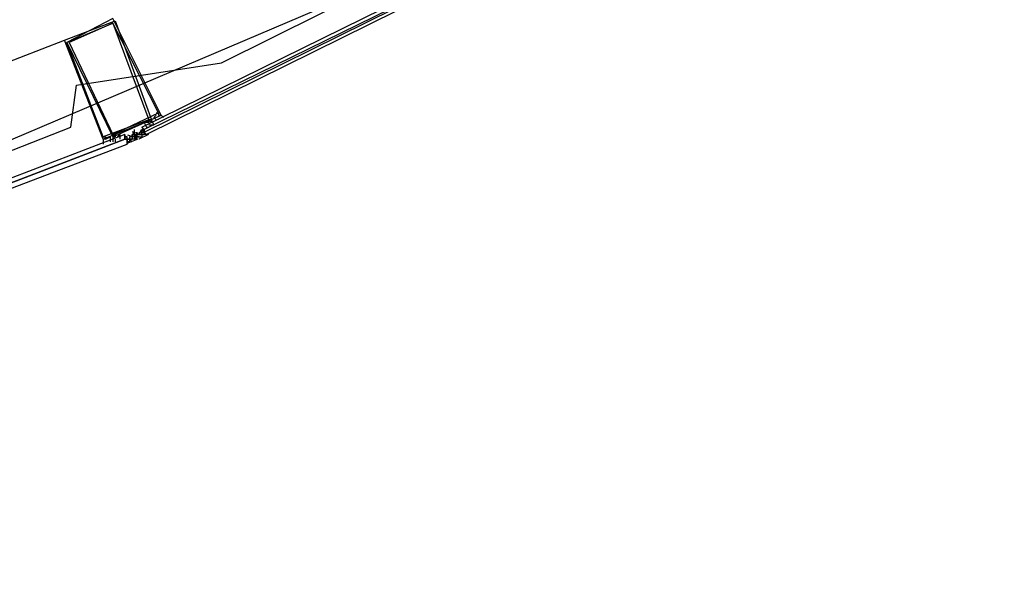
# Model space of a CAD drawing. Header units: feet. Extents: x -79 to 198, y -22 to 181.
# Tile 61 of 203: x 98.73 to 104.16, y 20.69 to 23.76. Entities that reach past the tile are written whole.
import ezdxf

# ---------------------------------------------------------------- set-up
doc = ezdxf.new("R2010")
doc.units = ezdxf.units.FT
doc.layers.add('A-AREA-UNIDAD', color=30, linetype='CONTINUOUS')
doc.layers.add('A-LINEA', color=7, linetype='CONTINUOUS')

msp = doc.modelspace()

# ---------------------------------------------------------------- linework, layer by layer
at = {"layer": 'A-AREA-UNIDAD'}
msp.add_lwpolyline([(76.608, 16.8889), (84.928, 18.4889), (91.072, 20.1956), (91.52, 20.5156), (92.288, 20.6044), (95.2, 21.6889), (95.328, 21.92), (95.84, 21.92), (99.008, 23.1644), (99.04, 23.3956), (99.84, 23.52), (102.592, 24.8889), (102.688, 25.1556), (103.168, 25.1556), (106.24, 26.72), (106.272, 27.0044), (106.88, 27.0756), (109.6, 28.7289)], dxfattribs=at)
at = {"layer": 'A-LINEA'}
for p, q in [((93.693, 20.9769), (103.4585, 25.128)), ((95.52, 22.3111), (98.9733, 23.6444)), ((99.4533, 23.2044), (99.4533, 23.2044)), ((99.4933, 23.2311), (99.4933, 23.2311)), ((99.4933, 23.2311), (99.4933, 23.2311)), ((99.4933, 23.2044), (99.4933, 23.2044)), ((99.4, 23.1644), (99.4, 23.1644)), ((99.4, 23.1644), (99.4, 23.1644)), ((99.4, 23.1644), (99.4, 23.1644)), ((99.4, 23.1644), (99.4, 23.1644)), ((99.4, 23.1511), (99.4, 23.1511)), ((99.4, 23.1511), (99.4, 23.1511)), ((99.4, 23.1511), (99.4, 23.1511)), ((99.4133, 23.1511), (99.4, 23.1511)), ((99.4, 23.1511), (99.4, 23.1511)), ((99.4, 23.1378), (99.4, 23.1511)), ((99.4, 23.1511), (99.4, 23.1511)), ((99.4, 23.1511), (99.4, 23.1511)), ((99.4, 23.1511), (99.4, 23.1511)), ((99.4133, 23.1511), (99.4133, 23.1511)), ((99.4133, 23.1511), (99.4133, 23.1511)), ((99.4133, 23.1511), (99.4133, 23.1511)), ((99.2667, 23.0978), (99.2667, 23.0978)), ((99.3067, 23.1244), (99.3067, 23.1244)), ((99.3067, 23.1244), (99.3067, 23.1244)), ((99.3067, 23.1244), (99.3067, 23.1244)), ((99.3067, 23.1244), (99.3067, 23.1244)), ((99.3067, 23.1111), (99.32, 23.1111)), ((99.3067, 23.1111), (99.3067, 23.1111)), ((99.3067, 23.1111), (99.3067, 23.1111)), ((99.3067, 23.1111), (99.3067, 23.1111)), ((99.3067, 23.1111), (99.3067, 23.1111)), ((99.3067, 23.1111), (99.3067, 23.1111)), ((99.3067, 23.1111), (99.3067, 23.1111)), ((99.32, 23.1111), (99.3067, 23.1111)), ((99.3067, 23.1111), (99.3067, 23.1111)), ((99.3067, 23.0978), (99.3067, 23.1111)), ((99.32, 23.0978), (99.3067, 23.0978)), ((99.3067, 23.0978), (99.3067, 23.0978)), ((99.3067, 23.0978), (99.3067, 23.0978)), ((99.32, 23.1111), (99.32, 23.1111)), ((99.32, 23.1111), (99.32, 23.1111)), ((99.32, 23.1111), (99.32, 23.1111)), ((99.32, 23.1111), (99.32, 23.1111)), ((99.32, 23.1111), (99.32, 23.1111)), ((99.32, 23.1111), (99.32, 23.1111)), ((99.32, 23.1111), (99.32, 23.1111)), ((99.32, 23.1111), (99.32, 23.1111)), ((99.32, 23.1111), (99.32, 23.1111)), ((99.32, 23.1111), (99.32, 23.1111)), ((99.32, 23.1111), (99.32, 23.1111)), ((99.32, 23.1111), (99.32, 23.1111)), ((99.32, 23.0978), (99.32, 23.1111)), ((99.32, 23.1111), (99.32, 23.1111)), ((99.32, 23.1111), (99.32, 23.1111)), ((99.32, 23.0978), (99.32, 23.0844)), ((99.32, 23.0978), (99.3333, 23.0978)), ((99.32, 23.0978), (99.32, 23.0978)), ((99.32, 23.0978), (99.32, 23.0978)), ((99.32, 23.0978), (99.32, 23.0978)), ((99.32, 23.0978), (99.32, 23.0978)), ((99.32, 23.0978), (99.32, 23.0978)), ((99.32, 23.0978), (99.32, 23.0978)), ((99.32, 23.0978), (99.32, 23.0844)), ((99.32, 23.0978), (99.32, 23.0978)), ((99.3333, 23.0978), (99.32, 23.0978)), ((99.32, 23.0978), (99.32, 23.0978)), ((99.32, 23.0978), (99.32, 23.0978)), ((99.32, 23.0978), (99.32, 23.0978)), ((99.32, 23.0978), (99.32, 23.0978)), ((99.32, 23.0978), (99.32, 23.0978)), ((99.32, 23.0978), (99.3333, 23.0978)), ((99.32, 23.0978), (99.32, 23.0978)), ((99.32, 23.0978), (99.32, 23.0978)), ((99.32, 23.0978), (99.32, 23.0978)), ((99.32, 23.0978), (99.32, 23.0978)), ((99.32, 23.0978), (99.32, 23.0978)), ((99.32, 23.0978), (99.32, 23.0978)), ((99.32, 23.0978), (99.32, 23.0978)), ((99.32, 23.0978), (99.32, 23.0978)), ((99.32, 23.0978), (99.32, 23.0978)), ((99.3779, 23.0978), (99.3237, 23.077)), ((99.3333, 23.1111), (99.3333, 23.0978)), ((99.3333, 23.1111), (99.3333, 23.1111)), ((99.3333, 23.1111), (99.3333, 23.1111)), ((99.3333, 23.1111), (99.3333, 23.1111)), ((99.3333, 23.1111), (99.3333, 23.1111)), ((99.3333, 23.1111), (99.3333, 23.1111)), ((99.3333, 23.1111), (99.3333, 23.0978)), ((99.3333, 23.1111), (99.3333, 23.1111)), ((99.3333, 23.1111), (99.3333, 23.1111)), ((99.3333, 23.1111), (99.3333, 23.1111)), ((99.3467, 23.1111), (99.3333, 23.1111)), ((99.3333, 23.1111), (99.3333, 23.1111)), ((99.3333, 23.1111), (99.3333, 23.1111)), ((99.3333, 23.1111), (99.3333, 23.0978)), ((99.3333, 23.0978), (99.3333, 23.0978)), ((99.3333, 23.0978), (99.3333, 23.0978)), ((99.3333, 23.0978), (99.3333, 23.0978)), ((99.3333, 23.0978), (99.3333, 23.0978)), ((99.3333, 23.0978), (99.3333, 23.0978)), ((99.3333, 23.0978), (99.3333, 23.0844)), ((99.3333, 23.0978), (99.3333, 23.0978)), ((99.3467, 23.0978), (99.3333, 23.0978)), ((99.3333, 23.0978), (99.3333, 23.0978)), ((99.3333, 23.0978), (99.3333, 23.0978)), ((99.3333, 23.0978), (99.3333, 23.0978)), ((99.3333, 23.0978), (99.3333, 23.0978)), ((99.3333, 23.0978), (99.3333, 23.0978)), ((99.3333, 23.0978), (99.3333, 23.0978)), ((99.3333, 23.0978), (99.3333, 23.0978)), ((99.3467, 23.0978), (99.3333, 23.0978)), ((99.3333, 23.0978), (99.3333, 23.0978)), ((99.3333, 23.0978), (99.3333, 23.0978)), ((99.3333, 23.0978), (99.3333, 23.0978)), ((99.3333, 23.0978), (99.3333, 23.0978)), ((99.3333, 23.0978), (99.3333, 23.0978)), ((99.3333, 23.0978), (99.3333, 23.0978)), ((99.3333, 23.0978), (99.3333, 23.0978)), ((99.3333, 23.0978), (99.3333, 23.0978)), ((99.3333, 23.0978), (99.3467, 23.0844)), ((99.3333, 23.0978), (99.3467, 23.0978)), ((99.3333, 23.0978), (99.3467, 23.0978)), ((99.3333, 23.0978), (99.3467, 23.0978)), ((99.3333, 23.0978), (99.3467, 23.0978)), ((99.3333, 23.0978), (99.3467, 23.0978)), ((99.36, 23.1378), (99.3467, 23.1378)), ((99.3467, 23.1378), (99.3467, 23.1378)), ((99.3467, 23.1244), (99.36, 23.1244)), ((99.36, 23.1244), (99.3467, 23.1244)), ((99.3467, 23.1244), (99.3467, 23.1111)), ((99.3467, 23.1244), (99.3467, 23.1244)), ((99.3467, 23.1244), (99.3467, 23.1244)), ((99.3467, 23.1244), (99.3467, 23.1244)), ((99.3467, 23.1244), (99.3467, 23.1244)), ((99.36, 23.1244), (99.3467, 23.1244)), ((99.3467, 23.1244), (99.3467, 23.1244)), ((99.3467, 23.1111), (99.3467, 23.1244)), ((99.3467, 23.1111), (99.3467, 23.1244)), ((99.3467, 23.1111), (99.3467, 23.1111)), ((99.3467, 23.1111), (99.3467, 23.1111)), ((99.3467, 23.1111), (99.3467, 23.1111)), ((99.3467, 23.1111), (99.3467, 23.1111)), ((99.3467, 23.1111), (99.3467, 23.1111)), ((99.3467, 23.1111), (99.3467, 23.1111)), ((99.3467, 23.1111), (99.3467, 23.0978)), ((99.3467, 23.1111), (99.3467, 23.1111)), ((99.3467, 23.1111), (99.3467, 23.1111)), ((99.3467, 23.1111), (99.3467, 23.1111)), ((99.3467, 23.1111), (99.3467, 23.1111)), ((99.3467, 23.1111), (99.3467, 23.1111)), ((99.3467, 23.1111), (99.3467, 23.1111)), ((99.3467, 23.1111), (99.3467, 23.1111)), ((99.3467, 23.1111), (99.3467, 23.1111)), ((99.3467, 23.1111), (99.3467, 23.1111)), ((99.3467, 23.1111), (99.3467, 23.1111)), ((99.3467, 23.1111), (99.3467, 23.1111)), ((99.3467, 23.1111), (99.3467, 23.1111)), ((99.3467, 23.1111), (99.3467, 23.1111)), ((99.36, 23.1111), (99.3467, 23.1111)), ((99.3467, 23.1111), (99.3467, 23.1111)), ((99.3467, 23.1111), (99.3467, 23.1111)), ((99.3467, 23.1111), (99.3467, 23.1111)), ((99.3467, 23.1111), (99.3467, 23.1111)), ((99.3467, 23.1111), (99.3467, 23.1111)), ((99.3467, 23.1111), (99.3467, 23.1111)), ((99.3467, 23.1111), (99.3467, 23.1111)), ((99.3467, 23.1111), (99.3467, 23.0978)), ((99.3467, 23.1111), (99.3467, 23.1111)), ((99.3467, 23.1111), (99.3467, 23.1111)), ((99.3467, 23.0978), (99.3467, 23.0978)), ((99.3467, 23.0978), (99.3467, 23.0978)), ((99.3467, 23.0978), (99.3467, 23.0978)), ((99.3467, 23.0978), (99.3467, 23.0978)), ((99.3467, 23.0978), (99.3467, 23.0978)), ((99.3467, 23.0978), (99.3467, 23.0978)), ((99.36, 23.0978), (99.3467, 23.0978)), ((99.3467, 23.0978), (99.3467, 23.0978)), ((99.3467, 23.0978), (99.3467, 23.0978)), ((99.36, 23.0978), (99.3467, 23.0978)), ((99.3467, 23.0978), (99.3467, 23.0978)), ((99.3467, 23.0978), (99.3467, 23.0978)), ((99.3467, 23.0978), (99.3467, 23.0978)), ((99.3467, 23.0978), (99.3467, 23.0978)), ((99.3467, 23.0978), (99.3467, 23.0978)), ((99.3467, 23.0978), (99.3467, 23.0978)), ((99.3467, 23.0978), (99.3467, 23.0978)), ((99.3467, 23.0978), (99.3467, 23.0978)), ((99.3467, 23.0978), (99.3467, 23.0978)), ((99.3467, 23.0978), (99.3467, 23.0978)), ((99.3467, 23.0978), (99.3467, 23.0978)), ((99.3467, 23.0978), (99.3467, 23.0978)), ((99.3467, 23.0978), (99.3467, 23.0978)), ((99.3467, 23.0978), (99.3467, 23.0978)), ((99.3467, 23.0978), (99.3467, 23.0978)), ((99.36, 23.1378), (99.36, 23.1378)), ((99.36, 23.1378), (99.36, 23.1378)), ((99.36, 23.1378), (99.36, 23.1378)), ((99.36, 23.1378), (99.36, 23.1378)), ((99.36, 23.1378), (99.36, 23.1378)), ((99.36, 23.1378), (99.36, 23.1378)), ((99.36, 23.1378), (99.36, 23.1378)), ((99.36, 23.1378), (99.36, 23.1378)), ((99.36, 23.1378), (99.36, 23.1378)), ((99.36, 23.1378), (99.36, 23.1378)), ((99.36, 23.1378), (99.36, 23.1378)), ((99.36, 23.1244), (99.36, 23.1244)), ((99.36, 23.1244), (99.36, 23.1244)), ((99.36, 23.1244), (99.36, 23.1244)), ((99.36, 23.1244), (99.36, 23.1244)), ((99.36, 23.1244), (99.36, 23.1244)), ((99.36, 23.1244), (99.36, 23.1244)), ((99.36, 23.1244), (99.36, 23.1244)), ((99.36, 23.1244), (99.36, 23.1244)), ((99.36, 23.1244), (99.36, 23.1244)), ((99.36, 23.1244), (99.36, 23.1244)), ((99.36, 23.1244), (99.36, 23.1244)), ((99.36, 23.1244), (99.36, 23.1244)), ((99.36, 23.1111), (99.36, 23.1244)), ((99.36, 23.1111), (99.36, 23.1244)), ((99.36, 23.1244), (99.36, 23.1244)), ((99.36, 23.1244), (99.36, 23.1244)), ((99.36, 23.1244), (99.3733, 23.1244)), ((99.36, 23.1244), (99.36, 23.1244)), ((99.36, 23.1244), (99.36, 23.1244)), ((99.36, 23.1244), (99.36, 23.1244)), ((99.36, 23.1244), (99.36, 23.1244)), ((99.36, 23.1244), (99.36, 23.1244)), ((99.36, 23.1244), (99.36, 23.1244)), ((99.36, 23.1244), (99.36, 23.1244)), ((99.3733, 23.1111), (99.36, 23.1244)), ((99.36, 23.1244), (99.36, 23.1244)), ((99.36, 23.1244), (99.36, 23.1244)), ((99.36, 23.1111), (99.36, 23.1111)), ((99.36, 23.1111), (99.36, 23.1111)), ((99.36, 23.1111), (99.36, 23.1111)), ((99.36, 23.1111), (99.36, 23.1111)), ((99.36, 23.1111), (99.36, 23.1111)), ((99.36, 23.1111), (99.36, 23.1111)), ((99.36, 23.1111), (99.36, 23.1111)), ((99.36, 23.1111), (99.36, 23.1111)), ((99.36, 23.1111), (99.36, 23.1111)), ((99.36, 23.1111), (99.36, 23.0978)), ((99.36, 23.1111), (99.36, 23.1111)), ((99.36, 23.1111), (99.36, 23.1111)), ((99.36, 23.1111), (99.36, 23.1111)), ((99.36, 23.1111), (99.36, 23.1111)), ((99.36, 23.1111), (99.36, 23.1111)), ((99.36, 23.1111), (99.36, 23.1111)), ((99.36, 23.1111), (99.36, 23.1111)), ((99.36, 23.1111), (99.36, 23.1111)), ((99.36, 23.1111), (99.36, 23.1111)), ((99.36, 23.1111), (99.36, 23.1111)), ((99.36, 23.1111), (99.36, 23.1111)), ((99.36, 23.1111), (99.36, 23.1111)), ((99.36, 23.1111), (99.36, 23.1111)), ((99.36, 23.0978), (99.36, 23.0978)), ((99.36, 23.0978), (99.36, 23.0978)), ((99.36, 23.0978), (99.36, 23.0978)), ((99.36, 23.0978), (99.36, 23.0978)), ((99.3733, 23.0978), (99.36, 23.0978)), ((99.36, 23.0978), (99.36, 23.0978)), ((99.36, 23.0978), (99.36, 23.0978)), ((99.36, 23.0978), (99.36, 23.0978)), ((99.36, 23.0978), (99.36, 23.0978)), ((99.36, 23.0978), (99.36, 23.0978)), ((99.36, 23.0978), (99.36, 23.0978)), ((99.36, 23.0978), (99.36, 23.0978)), ((99.36, 23.0978), (99.36, 23.0978)), ((99.36, 23.0978), (99.36, 23.0978)), ((99.36, 23.0978), (99.36, 23.0978)), ((99.36, 23.0978), (99.36, 23.0978)), ((99.36, 23.0978), (99.36, 23.0978)), ((99.3733, 23.1378), (99.3733, 23.1244)), ((99.3733, 23.1378), (99.3733, 23.1378)), ((99.3733, 23.1378), (99.3733, 23.1378)), ((99.3733, 23.1378), (99.3733, 23.1378)), ((99.3733, 23.1378), (99.3733, 23.1378)), ((99.3733, 23.1378), (99.3733, 23.1378)), ((99.3733, 23.1244), (99.3733, 23.1244)), ((99.3733, 23.1244), (99.3733, 23.1244)), ((99.3733, 23.1244), (99.3867, 23.1244)), ((99.3733, 23.1244), (99.3733, 23.1244)), ((99.3733, 23.1244), (99.3733, 23.1244)), ((99.3733, 23.1244), (99.3733, 23.1244)), ((99.3733, 23.1244), (99.3733, 23.1244)), ((99.3733, 23.1244), (99.3733, 23.1244)), ((99.3733, 23.1244), (99.3733, 23.1244)), ((99.3733, 23.1244), (99.3733, 23.1244)), ((99.3733, 23.1244), (99.3733, 23.1244)), ((99.3733, 23.1244), (99.3733, 23.1244)), ((99.3733, 23.1244), (99.3733, 23.1244)), ((99.3733, 23.1244), (99.3733, 23.1244)), ((99.3733, 23.1244), (99.3733, 23.1244)), ((99.3733, 23.1244), (99.3733, 23.1244)), ((99.3733, 23.1111), (99.3733, 23.1244)), ((99.3733, 23.1111), (99.3733, 23.1111)), ((99.3733, 23.1111), (99.3733, 23.1111)), ((99.3733, 23.1111), (99.3733, 23.1111)), ((99.3733, 23.1111), (99.3733, 23.1111)), ((99.3867, 23.1111), (99.3733, 23.1111)), ((99.3733, 23.1111), (99.3733, 23.1111)), ((99.3733, 23.1111), (99.3733, 23.1111)), ((99.3733, 23.1111), (99.3733, 23.1111)), ((99.3733, 23.0978), (99.3733, 23.1111)), ((99.3733, 23.1111), (99.3733, 23.1111)), ((99.3733, 23.1111), (99.3733, 23.1111)), ((99.3733, 23.1111), (99.3733, 23.1111)), ((99.3733, 23.1111), (99.3733, 23.1111)), ((99.3733, 23.0978), (99.3733, 23.1111)), ((99.3867, 23.1111), (99.3733, 23.1111)), ((99.3733, 23.1111), (99.3733, 23.1111)), ((99.3733, 23.1111), (99.3733, 23.1111)), ((99.3867, 23.1111), (99.3733, 23.1111)), ((99.3733, 23.1111), (99.3733, 23.1111)), ((99.3733, 23.1111), (99.3733, 23.1111)), ((99.3733, 23.0978), (99.3733, 23.0978)), ((99.3733, 23.0978), (99.3733, 23.0978)), ((99.3733, 23.0978), (99.3733, 23.0978)), ((99.3733, 23.0978), (99.3733, 23.0978)), ((99.3733, 23.0978), (99.3733, 23.0978)), ((99.4366, 23.1239), (99.3846, 23.0982)), ((99.3867, 23.1378), (99.3867, 23.1378)), ((99.3867, 23.1378), (99.3867, 23.1378)), ((99.3867, 23.1378), (99.3867, 23.1378)), ((99.3867, 23.1378), (99.3867, 23.1378)), ((99.3867, 23.1378), (99.3867, 23.1378)), ((99.3867, 23.1378), (99.3867, 23.1378)), ((99.3867, 23.1378), (99.3867, 23.1378)), ((99.3867, 23.1378), (99.3867, 23.1378)), ((99.3867, 23.1378), (99.3867, 23.1378)), ((99.3867, 23.1378), (99.3867, 23.1244)), ((99.3867, 23.1244), (99.3867, 23.1244)), ((99.3867, 23.1244), (99.3867, 23.1244)), ((99.3867, 23.1244), (99.3867, 23.1244)), ((99.3867, 23.1244), (99.3867, 23.1244)), ((99.3867, 23.1244), (99.3867, 23.1244)), ((99.3867, 23.1244), (99.3867, 23.1244)), ((99.3867, 23.1244), (99.3867, 23.1244)), ((99.3867, 23.1244), (99.3867, 23.1244)), ((99.3867, 23.1244), (99.3867, 23.1244)), ((99.3867, 23.1244), (99.3867, 23.1244)), ((99.3867, 23.1244), (99.3867, 23.1244)), ((99.3867, 23.1244), (99.3867, 23.1244)), ((99.3867, 23.1244), (99.3867, 23.1244)), ((99.3867, 23.1244), (99.3867, 23.1244)), ((99.3867, 23.1244), (99.3867, 23.1244)), ((99.3867, 23.1244), (99.3867, 23.1244)), ((99.3867, 23.1244), (99.3867, 23.1244)), ((99.3867, 23.1244), (99.3867, 23.1244)), ((99.3867, 23.1244), (99.3867, 23.1244)), ((99.3867, 23.1244), (99.3867, 23.1244)), ((99.3867, 23.1244), (99.3867, 23.1244)), ((99.3867, 23.1244), (99.3867, 23.1244)), ((99.3867, 23.1244), (99.4, 23.1244)), ((99.4, 23.1244), (99.3867, 23.1244)), ((99.3867, 23.1244), (99.3867, 23.1244)), ((99.3867, 23.1244), (99.3867, 23.1244)), ((99.4, 23.1244), (99.3867, 23.1244)), ((99.3867, 23.1244), (99.3867, 23.1244)), ((99.3867, 23.1244), (99.3867, 23.1244)), ((99.3867, 23.1244), (99.3867, 23.1244)), ((99.3867, 23.1111), (99.3867, 23.1111)), ((99.3867, 23.1111), (99.3867, 23.1111)), ((99.3867, 23.1111), (99.3867, 23.1111)), ((99.3867, 23.1111), (99.4, 23.1111)), ((99.3867, 23.1111), (99.3867, 23.1111)), ((99.3867, 23.1111), (99.3867, 23.1111)), ((99.3867, 23.1111), (99.3867, 23.1111)), ((99.3867, 23.1111), (99.3867, 23.1111)), ((99.3867, 23.1111), (99.3867, 23.1111)), ((99.3867, 23.1111), (99.3867, 23.1111)), ((99.3867, 23.1111), (99.3867, 23.1111)), ((99.3867, 23.1111), (99.3867, 23.1111)), ((99.3867, 23.1111), (99.3867, 23.1111)), ((99.3867, 23.1111), (99.3867, 23.1111)), ((99.3867, 23.1111), (99.3867, 23.1111)), ((99.3867, 23.1111), (99.3867, 23.1111)), ((99.3867, 23.1111), (99.3867, 23.1111)), ((99.3867, 23.1111), (99.3867, 23.1111)), ((99.3867, 23.1111), (99.3867, 23.1111)), ((99.3867, 23.1111), (99.3867, 23.1111)), ((99.3867, 23.1111), (99.3867, 23.1111)), ((99.3867, 23.1111), (99.3867, 23.1111)), ((99.3867, 23.1111), (99.3867, 23.1111)), ((99.3867, 23.1111), (99.3867, 23.1111)), ((99.3867, 23.1111), (99.3867, 23.1111)), ((99.3867, 23.1111), (99.3867, 23.1111)), ((99.3867, 23.1111), (99.3867, 23.1111)), ((99.3867, 23.1111), (99.3867, 23.1111)), ((99.4, 23.1378), (99.4, 23.1378)), ((99.4, 23.1378), (99.4, 23.1378)), ((99.4, 23.1378), (99.4, 23.1378)), ((99.4, 23.1378), (99.4, 23.1378)), ((99.4, 23.1378), (99.4, 23.1378)), ((99.4, 23.1378), (99.4, 23.1378)), ((99.4, 23.1378), (99.4, 23.1378)), ((99.4, 23.1378), (99.4, 23.1378)), ((99.4, 23.1378), (99.4, 23.1378)), ((99.4, 23.1378), (99.4, 23.1378)), ((99.4, 23.1378), (99.4, 23.1378)), ((99.4, 23.1378), (99.4, 23.1378)), ((99.4, 23.1378), (99.4, 23.1378)), ((99.4, 23.1378), (99.4, 23.1378)), ((99.4, 23.1378), (99.4, 23.1378)), ((99.4, 23.1378), (99.4, 23.1378)), ((99.4, 23.1378), (99.4, 23.1378)), ((99.4, 23.1378), (99.4, 23.1378)), ((99.4, 23.1378), (99.4, 23.1378)), ((99.4, 23.1378), (99.4, 23.1378)), ((99.4133, 23.1378), (99.4, 23.1378)), ((99.4, 23.1378), (99.4, 23.1378)), ((99.4, 23.1378), (99.4, 23.1378)), ((99.4133, 23.1378), (99.4, 23.1378)), ((99.4, 23.1378), (99.4, 23.1378)), ((99.4, 23.1378), (99.4, 23.1378)), ((99.4, 23.1244), (99.4, 23.1244)), ((99.4, 23.1244), (99.4, 23.1244)), ((99.4, 23.1244), (99.4, 23.1244)), ((99.4, 23.1244), (99.4, 23.1244)), ((99.4, 23.1244), (99.4, 23.1111)), ((99.4, 23.1244), (99.4, 23.1244)), ((99.4, 23.1244), (99.4, 23.1244)), ((99.4, 23.1244), (99.4, 23.1244)), ((99.4, 23.1244), (99.4, 23.1244)), ((99.4, 23.1244), (99.4, 23.1244)), ((99.4, 23.1244), (99.4, 23.1244)), ((99.4, 23.1244), (99.4, 23.1244)), ((99.4, 23.1244), (99.4, 23.1244)), ((99.4, 23.1244), (99.4, 23.1244)), ((99.4, 23.1244), (99.4, 23.1244)), ((99.4, 23.1244), (99.4, 23.1244)), ((99.4, 23.1244), (99.4, 23.1244)), ((99.4, 23.1244), (99.4, 23.1244)), ((99.4, 23.1244), (99.4, 23.1244)), ((99.4, 23.1244), (99.4, 23.1111)), ((99.4, 23.1244), (99.4, 23.1244)), ((99.4, 23.1244), (99.4, 23.1244)), ((99.4, 23.1244), (99.4, 23.1244)), ((99.4, 23.1244), (99.4, 23.1244)), ((99.4, 23.1244), (99.4, 23.1244)), ((99.4, 23.1111), (99.4, 23.1111)), ((99.4, 23.1111), (99.4, 23.1111)), ((99.4133, 23.1378), (99.4133, 23.1378)), ((99.4133, 23.1378), (99.4133, 23.1378)), ((99.4133, 23.1378), (99.4133, 23.1378)), ((99.4133, 23.1378), (99.4133, 23.1378)), ((99.4133, 23.1378), (99.4133, 23.1378)), ((99.4133, 23.1378), (99.4133, 23.1378)), ((99.4133, 23.1378), (99.4133, 23.1378)), ((99.4133, 23.1378), (99.4133, 23.1378)), ((99.4133, 23.1378), (99.4133, 23.1378)), ((99.4133, 23.1378), (99.4133, 23.1378)), ((99.4133, 23.1378), (99.4133, 23.1378)), ((99.4133, 23.1378), (99.4133, 23.1378)), ((99.4133, 23.1378), (99.4133, 23.1378)), ((99.4133, 23.1378), (99.4133, 23.1378)), ((99.4133, 23.1378), (99.4133, 23.1378)), ((99.4133, 23.1378), (99.4133, 23.1378)), ((99.4133, 23.1244), (99.4133, 23.1378)), ((99.4133, 23.1378), (99.4133, 23.1378)), ((99.4133, 23.1244), (99.4133, 23.1244)), ((99.4133, 23.1244), (99.4133, 23.1244)), ((99.4133, 23.1244), (99.4133, 23.1244)), ((99.4133, 23.1244), (99.4133, 23.1244)), ((99.4133, 23.1244), (99.4133, 23.1244)), ((99.4133, 23.1244), (99.4133, 23.1244)), ((99.4133, 23.1244), (99.4133, 23.1244)), ((99.4133, 23.1244), (99.4133, 23.1244)), ((99.4133, 23.1244), (99.4133, 23.1244)), ((99.4133, 23.1244), (99.4133, 23.1244)), ((99.4133, 23.1244), (99.4133, 23.1244)), ((99.4133, 23.1244), (99.4133, 23.1244)), ((99.4133, 23.1244), (99.4133, 23.1244)), ((99.4133, 23.1244), (99.4133, 23.1244)), ((99.4133, 23.1244), (99.4133, 23.1244)), ((99.4133, 23.1244), (99.4133, 23.1244)), ((99.4267, 23.1244), (99.4133, 23.1244)), ((99.4133, 23.1244), (99.4133, 23.1244)), ((99.4267, 23.1244), (99.4267, 23.1244)), ((99.4267, 23.1244), (99.4267, 23.1244)), ((99.4267, 23.1244), (99.4267, 23.1244)), ((99.4267, 23.1244), (99.4267, 23.1244)), ((99.4267, 23.1244), (99.4267, 23.1244)), ((99.2, 23.0844), (99.2, 23.0844)), ((99.2, 23.0711), (99.2, 23.0711)), ((99.2667, 23.0844), (99.2667, 23.0844)), ((99.32, 23.0844), (99.32, 23.0844)), ((99.32, 23.0844), (99.32, 23.0844)), ((99.32, 23.0844), (99.32, 23.0844)), ((99.32, 23.0844), (99.32, 23.0844)), ((99.32, 23.0844), (99.32, 23.0844)), ((99.32, 23.0844), (99.32, 23.0844)), ((99.32, 23.0844), (99.32, 23.0844)), ((99.32, 23.0844), (99.32, 23.0844)), ((99.32, 23.0844), (99.32, 23.0844)), ((99.32, 23.0844), (99.32, 23.0844)), ((99.32, 23.0844), (99.32, 23.0844)), ((99.32, 23.0844), (99.32, 23.0844)), ((99.32, 23.0844), (99.32, 23.0844)), ((99.32, 23.0844), (99.32, 23.0844)), ((99.32, 23.0844), (99.32, 23.0844)), ((99.32, 23.0844), (99.32, 23.0844)), ((99.32, 23.0844), (99.32, 23.0844)), ((99.3333, 23.0844), (99.3333, 23.0844)), ((99.3333, 23.0844), (99.3333, 23.0844)), ((99.3333, 23.0844), (99.3333, 23.0844)), ((99.3333, 23.0844), (99.3333, 23.0844)), ((99.3333, 23.0844), (99.3333, 23.0844)), ((99.3333, 23.0844), (99.3333, 23.0844))]:
    msp.add_line(p, q, dxfattribs=at)
for points in [[(102.9467, 24.8978), (102.9467, 24.8844), (99.4133, 23.1511), (99.4, 23.1644), (102.9467, 24.9111), (102.9467, 24.8978)], [(102.96, 24.8711), (99.4267, 23.1244), (99.4133, 23.1378), (102.9467, 24.8844), (102.96, 24.8844), (102.96, 24.8711)], [(98.9733, 23.6444), (99.2533, 23.7511), (99.4533, 23.2044), (99.1867, 23.0978), (98.9733, 23.6444)], [(99.24, 23.7644), (98.9867, 23.6311), (99.24, 23.1111), (99.5067, 23.2311), (99.24, 23.7644)], [(98.9867, 23.6311), (99.24, 23.7378), (99.44, 23.2044), (99.1867, 23.1111), (98.9867, 23.6311)], [(99.24, 23.7378), (99, 23.6311), (99.24, 23.1244), (99.4933, 23.2444), (99.24, 23.7378)], [(99.4533, 23.1911), (99.44, 23.2044), (99.4533, 23.2044), (99.4533, 23.2044), (99.44, 23.2044), (99.44, 23.2044), (99.44, 23.2044), (99.44, 23.1911), (99.44, 23.2044), (99.44, 23.1911), (99.44, 23.1911), (99.4133, 23.1911), (99.4133, 23.1911), (99.4267, 23.1644), (99.4267, 23.1644), (99.44, 23.1644), (99.44, 23.1644)], [(99.44, 23.1778), (99.4533, 23.1778), (99.4533, 23.1778), (99.4667, 23.1778), (99.4667, 23.1778), (99.4667, 23.1778), (99.4533, 23.2044), (99.4533, 23.2044), (99.4533, 23.1911)], [(99.48, 23.2044), (99.48, 23.2044), (99.48, 23.2044), (99.4667, 23.2178), (99.4667, 23.2178), (99.48, 23.2311), (99.48, 23.2311), (99.48, 23.2311), (99.48, 23.2311), (99.48, 23.2311), (99.48, 23.2311), (99.48, 23.2311)], [(99.48, 23.2444), (99.4933, 23.2444), (99.4933, 23.2311), (99.4933, 23.2311), (99.4933, 23.2311), (99.4933, 23.2311), (99.5067, 23.2311), (99.5067, 23.2311), (99.52, 23.2178), (99.52, 23.2178)], [(99.48, 23.2311), (99.48, 23.2311), (99.48, 23.2311)], [(99.4933, 23.2044), (99.4933, 23.2044), (99.4933, 23.2044)], [(99.5067, 23.2178), (99.5067, 23.2178), (99.5067, 23.2178)], [(99.3733, 23.0978), (99.3733, 23.1111), (99.36, 23.1111), (99.36, 23.1244), (99.36, 23.1378), (99.36, 23.1511)], [(99.3621, 23.1355), (99.3883, 23.1263), (99.3984, 23.1522)], [(99.4, 23.1644), (99.4133, 23.1511), (99.4133, 23.1378), (99.4267, 23.1244)], [(99.4, 23.1511), (99.4133, 23.1378), (99.4133, 23.1244)], [(99.4, 23.1378), (99.4133, 23.1378), (99.4133, 23.1511)], [(99.4, 23.1378), (99.4133, 23.1378), (99.4133, 23.1511)], [(95.6267, 21.6978), (95.6267, 21.6844), (99.3067, 23.0978), (99.3067, 23.1111), (99.3067, 23.1244), (95.6267, 21.7111), (95.6133, 21.7111), (95.6267, 21.6978)], [(95.64, 21.6711), (99.32, 23.0711), (99.32, 23.0844), (99.32, 23.0978), (99.3067, 23.0978), (95.6267, 21.6844), (95.64, 21.6711)], [(99.2, 23.1111), (99.2, 23.1111), (99.2, 23.1111), (99.2, 23.1111), (99.2, 23.1111), (99.2, 23.1111), (99.2, 23.1111), (99.1867, 23.1111), (99.1867, 23.1111), (99.2, 23.1111), (99.2, 23.0978), (99.2, 23.0978), (99.1867, 23.0978), (99.1867, 23.0978), (99.1867, 23.0711), (99.1867, 23.0711)], [(99.2, 23.0978), (99.2, 23.1111), (99.2, 23.1111), (99.2, 23.0978), (99.2, 23.0978), (99.2267, 23.1111), (99.2267, 23.1111), (99.2267, 23.0844), (99.2267, 23.0844), (99.2267, 23.0844), (99.2267, 23.0844)], [(99.2533, 23.1111), (99.2533, 23.1111), (99.2533, 23.1244), (99.2533, 23.1244), (99.2533, 23.1244), (99.2533, 23.1244), (99.2533, 23.1244), (99.24, 23.1111), (99.24, 23.1111), (99.2533, 23.1111), (99.2533, 23.1111), (99.2533, 23.1111), (99.24, 23.1111), (99.24, 23.1111), (99.24, 23.0844), (99.24, 23.0844)], [(99.2533, 23.0978), (99.2533, 23.0844), (99.2533, 23.0844)], [(99.2667, 23.1111), (99.28, 23.1244), (99.28, 23.1244), (99.28, 23.0978), (99.28, 23.0978), (99.28, 23.0978), (99.28, 23.0978)], [(99.3067, 23.1244), (99.3067, 23.1111), (99.3067, 23.0978), (99.32, 23.0978), (99.32, 23.0844), (99.32, 23.0711)], [(99.3333, 23.0978), (99.3333, 23.0844), (99.32, 23.0844)], [(99.3218, 23.1228), (99.3477, 23.1126), (99.3587, 23.1382)], [(99.3733, 23.0978), (99.36, 23.1111), (99.36, 23.1244), (99.36, 23.1378), (99.3467, 23.1378)], [(99.3467, 23.1244), (99.3467, 23.1244), (99.36, 23.1244), (99.36, 23.1111), (99.36, 23.1111)], [(99.36, 23.1111), (99.3467, 23.1111), (99.3467, 23.0978)], [(99.36, 23.1111), (99.36, 23.1111), (99.36, 23.0978)], [(99.3733, 23.1244), (99.3733, 23.1244), (99.3733, 23.1378)], [(99.3733, 23.1244), (99.3733, 23.1244), (99.3733, 23.1111), (99.3867, 23.1111)], [(99.3733, 23.1244), (99.3733, 23.1244), (99.3867, 23.1244), (99.4, 23.1244), (99.4, 23.1244)], [(99.4, 23.1378), (99.4, 23.1244), (99.4133, 23.1244)], [(99.4, 23.1244), (99.4, 23.1244), (99.4, 23.1378), (99.4133, 23.1378)], [(99.2133, 23.0844), (99.2133, 23.0844), (99.2133, 23.0844)]]:
    msp.add_lwpolyline(points, dxfattribs=at)
for points in [[(99.44, 23.1911), (99.44, 23.1911), (99.44, 23.2044), (99.44, 23.2044)], [(99.2533, 23.1111), (99.2533, 23.1111), (99.2533, 23.1244), (99.2533, 23.1244)]]:
    msp.add_lwpolyline(points, close=True, dxfattribs=at)

doc.saveas('drawing.dxf')
